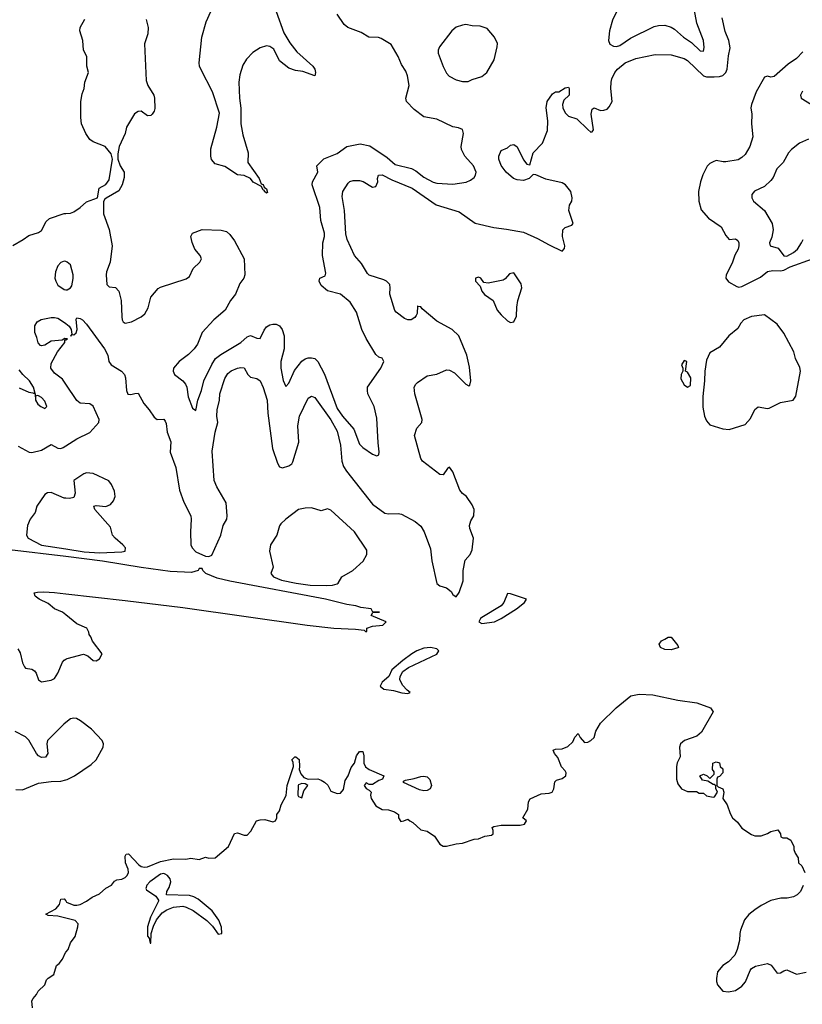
# Model space of a CAD drawing. Header units: inches. Extents: x 1384664 to 1536621, y 460766 to 646467.
# Tile 43 of 256: x 1459713 to 1464586, y 480388 to 486519. Entities that reach past the tile are written whole.
import ezdxf

# ---------------------------------------------------------------- set-up
doc = ezdxf.new("R2010")
doc.units = ezdxf.units.IN
doc.header["$MEASUREMENT"] = 0
doc.layers.add('B4458', color=7, linetype='Continuous')
doc.layers.add('B4468', color=7, linetype='Continuous')

msp = doc.modelspace()

# ---------------------------------------------------------------- linework, layer by layer
at = {"layer": 'B4458', "color": 5}
for points, elevation in [([(1459670, 485112.5), (1459735.2, 485150), (1459770, 485175.8), (1459830, 485193.6), (1459850, 485205.8), (1459878, 485262), (1459899.4, 485280.6), (1459990, 485312.1), (1460000, 485312.8)], 620), ([(1460000, 485012.7), (1459990, 485016), (1459970, 485007), (1459950, 484986), (1459936, 484950), (1459933.1, 484910), (1459937.4, 484890), (1459950, 484866), (1459990, 484839.3), (1460000, 484837.8)], 640), ([(1460000, 484532.7), (1459993.7, 484533.7), (1459976.9, 484523.1), (1459910, 484517.4), (1459870, 484493.1), (1459850, 484487.8), (1459842, 484490), (1459827.6, 484507.6), (1459820.9, 484540.9), (1459808.5, 484571.5), (1459808.1, 484611.9), (1459821.6, 484638.4), (1459847.7, 484652.3), (1459910, 484665.1), (1459930, 484665.6), (1459950, 484659.6), (1459993.1, 484633.1), (1460000, 484627.3)], 640), ([(1460000, 484250.4), (1459980, 484280), (1459930, 484319), (1459907.6, 484350), (1459910, 484378.4), (1459948.8, 484451.2), (1459994.4, 484510), (1459995.3, 484524.7), (1460000, 484526.6)], 640), ([(1459710, 484227.7), (1459770, 484199.7), (1459795.3, 484195.3), (1459808.9, 484188.8), (1459812, 484150), (1459825.7, 484125.7), (1459844.5, 484110), (1459870, 484098), (1459882, 484110), (1459870, 484144), (1459850, 484166), (1459830, 484177.3), (1459821.2, 484178.8), (1459814, 484174), (1459800.3, 484230), (1459774.2, 484270), (1459732.2, 484310), (1459710, 484338.4)], 620), ([(1459703.7, 483863.7), (1459773, 483827), (1459790, 483823.4), (1459850, 483838.7), (1459910, 483874.8), (1459950, 483851.4), (1459970, 483849.2), (1459984.7, 483855.3), (1460000, 483864.8)], 640), ([(1460000, 483539.4), (1459990, 483540.4), (1459910, 483574.5), (1459887.1, 483572.9), (1459870, 483563.6), (1459820.4, 483490), (1459810.2, 483449.8), (1459778.7, 483410), (1459762.3, 483370), (1459755.8, 483310), (1459766.7, 483290), (1459850, 483247.9), (1460000, 483223.6)], 660), ([(1460000, 483176.5), (1459650, 483219.1)], 640), ([(1460000, 482814.2), (1459980.8, 482830), (1459930, 482851.2), (1459890, 482884.6), (1459835.2, 482910), (1459810.2, 482930), (1459804.4, 482950), (1459824.8, 482955.2), (1459862.7, 482957.3), (1459930, 482952.4), (1460000, 482944.6)], 640), ([(1459701, 482601.1), (1459716.4, 482576.4), (1459730, 482515.1), (1459742.4, 482490), (1459750, 482480.7), (1459790, 482475.1), (1459805.4, 482465.4), (1459815.6, 482450), (1459829.6, 482409.6), (1459850, 482396.2), (1459910, 482407.2), (1459930, 482417.7), (1459950, 482449.7), (1459980.9, 482519.1), (1459990, 482530.7), (1460000, 482536.4)], 640), ([(1460000, 482142.7), (1459987.3, 482132.7), (1459886.4, 482030), (1459881.5, 482010), (1459888.9, 481950), (1459873.7, 481926.3), (1459850, 481924.2), (1459830, 481936), (1459818.8, 481950), (1459770, 482033.6), (1459750, 482053.8), (1459686.1, 482086.1)], 660), ([(1459690, 481725.8), (1459730, 481724.4), (1459830, 481764.4), (1459910, 481776.3), (1459970, 481777.6), (1460000, 481785.9)], 660), ([(1460000, 480924.1), (1459950, 480936.2), (1459890, 480941.2), (1459875.3, 480950), (1459938, 480982), (1459960.7, 481010), (1459970, 481042), (1459990, 481044.7), (1460000, 481031.8)], 640), ([(1459792.7, 480367.3), (1459788.7, 480410), (1459796.5, 480423.5), (1459819, 480450), (1459829.4, 480470.6), (1459869.2, 480510), (1459880.1, 480539.9), (1459890, 480551), (1459926.6, 480573.4), (1459942.7, 480630), (1459958.3, 480641.7), (1459979, 480670), (1459998, 480710), (1460000, 480712.3)], 640)]:
    msp.add_lwpolyline(points, dxfattribs=dict(at, elevation=elevation))
at = {"layer": 'B4468', "color": 5}
for points, elevation in [([(1463449.9, 486610.1), (1463403.5, 486516.5), (1463385.4, 486450), (1463380.1, 486390), (1463387.4, 486367.4), (1463410, 486354.1), (1463430, 486352.8), (1463450, 486358.4), (1463516.5, 486403.5), (1463664, 486476), (1463690, 486483.7), (1463730, 486484.8), (1463770, 486472.4), (1463790, 486459.9), (1463846.5, 486410), (1463896.4, 486376.4), (1463950, 486325.1), (1463970, 486322.7), (1463973.9, 486346.1), (1463970.5, 486390), (1463930, 486498), (1463908.1, 486610)], 620), ([(1460501.2, 486521.2), (1460513.5, 486470), (1460510.6, 486430), (1460490.6, 486369.4), (1460501.3, 486141.3), (1460510.7, 486110), (1460548.8, 486050), (1460551.9, 486030), (1460553.9, 485966.1), (1460551.1, 485948.9), (1460538, 485930), (1460530, 485923), (1460510, 485920.7), (1460470.5, 485950.5), (1460450, 485948), (1460427.3, 485932.8), (1460378.9, 485850), (1460369.7, 485810), (1460333.5, 485730), (1460324.7, 485684.7), (1460324, 485650), (1460338.9, 485610), (1460363.5, 485570), (1460363.5, 485536.5), (1460351.3, 485490), (1460330, 485453), (1460252, 485408), (1460240.9, 485399.1), (1460235.5, 485384.5), (1460235.8, 485310), (1460270, 485213.2), (1460289.7, 485110), (1460275.8, 485010), (1460253.6, 484950), (1460250.9, 484930.9), (1460256.8, 484870), (1460270, 484855.1), (1460310, 484850.7), (1460330, 484829.6), (1460345.7, 484770), (1460348.3, 484668.3), (1460350.6, 484650.6), (1460357.7, 484637.7), (1460370, 484628.9), (1460410, 484638.3), (1460470.6, 484669.4), (1460493.1, 484686.9), (1460514.1, 484725.9), (1460529.4, 484790.6), (1460575.2, 484844.8), (1460590, 484853.5), (1460750, 484905), (1460770, 484920.5), (1460793.4, 484970), (1460834.9, 485010), (1460845.2, 485030), (1460836.9, 485050), (1460803.5, 485090), (1460788.2, 485131.8), (1460778, 485170), (1460790.3, 485189.6), (1460850, 485212.9), (1460968.2, 485208.2), (1461000.5, 485200.5), (1461022, 485182), (1461050, 485142), (1461110.9, 485030), (1461114.6, 484930), (1461109.8, 484910), (1461084, 484876), (1461056.5, 484810), (1461026, 484770), (1460992.8, 484710), (1460922.7, 484650), (1460850, 484571.1), (1460820.5, 484499.5), (1460799.3, 484470), (1460764.9, 484435.1), (1460707.1, 484390), (1460671.1, 484350), (1460668.6, 484330), (1460676.3, 484310), (1460730, 484271.3), (1460745.7, 484250), (1460753.3, 484230), (1460761.3, 484170), (1460790, 484101.2), (1460810, 484086), (1460822.7, 484150), (1460846.3, 484210), (1460859.8, 484270), (1460908.8, 484371.2), (1460933.5, 484410), (1460964.7, 484435.3), (1461090.2, 484510), (1461130, 484544.5), (1461150, 484552.6), (1461190, 484536), (1461210, 484533.3), (1461234.6, 484585.4), (1461250, 484606.4), (1461270, 484619), (1461290, 484624), (1461310, 484622.9), (1461330, 484611.9), (1461347, 484590), (1461359.1, 484550), (1461359.9, 484470), (1461339.8, 484390), (1461338.5, 484350), (1461352.9, 484272.9), (1461370, 484235.1), (1461390, 484256.2), (1461424.8, 484335.3), (1461470, 484392.3), (1461490, 484406.6), (1461510, 484413.9), (1461530, 484414.5), (1461550, 484409), (1461570, 484389.8), (1461611.4, 484311.4), (1461690, 484098.6), (1461723.7, 484050), (1461793.9, 483970), (1461830, 483875.1), (1461850, 483854.4), (1461910, 483812.8), (1461936.4, 483803.6), (1461950, 483808.7), (1461951.7, 483828.3), (1461944.2, 483884.2), (1461937.3, 484037.3), (1461919.3, 484110), (1461881.7, 484190), (1461878, 484210), (1461879.5, 484230), (1461962.4, 484350), (1461980.7, 484390), (1461970, 484410.8), (1461950, 484418.8), (1461930, 484434.8), (1461870, 484533.4), (1461842.7, 484590), (1461810, 484698.4), (1461770, 484759.6), (1461710, 484810.3), (1461630, 484830.5), (1461590, 484863.8), (1461578, 484890), (1461582.8, 484910), (1461616.2, 484923.8), (1461618.6, 484941.4), (1461598, 485050), (1461599.7, 485130), (1461611.4, 485170), (1461611.3, 485190), (1461588.1, 485268.1), (1461581.3, 485350), (1461533.9, 485490), (1461536.6, 485510), (1461568.7, 485570), (1461564, 485610), (1461606.4, 485653.6), (1461690, 485686.5), (1461749.5, 485730.5), (1461833.2, 485746.8), (1461893.6, 485733.6), (1462001, 485661), (1462050, 485618), (1462152.3, 485592.3), (1462178.9, 485578.9), (1462230, 485539), (1462287.7, 485507.7), (1462310, 485500.7), (1462410, 485495.4), (1462492.6, 485507.4), (1462520.4, 485519.6), (1462543.2, 485536.8), (1462552, 485550), (1462554.3, 485570), (1462538.9, 485610), (1462484.9, 485670), (1462463.7, 485710), (1462461.3, 485730), (1462477.1, 485810), (1462470, 485836), (1462446, 485846), (1462410, 485852.2), (1462310, 485899.6), (1462230, 485913.4), (1462170, 485959.5), (1462121.1, 486010), (1462118.3, 486030), (1462137.3, 486110), (1462127.9, 486170), (1462118.1, 486198.1), (1462090, 486239.6), (1462069.5, 486289.5), (1462025.5, 486365.5), (1461962.9, 486402.9), (1461947.6, 486407.6), (1461887, 486410), (1461838.8, 486438.8), (1461756.9, 486470), (1461734.3, 486490), (1461690, 486553.4)], 620), ([(1461309.4, 486570), (1461357.9, 486437.9), (1461395.7, 486375.7), (1461439.6, 486319.6), (1461539.2, 486230), (1461551.1, 486210), (1461555.6, 486190), (1461550, 486169.6), (1461476.6, 486196.6), (1461430, 486203.2), (1461390, 486217.8), (1461330, 486262.6), (1461295.9, 486335.9), (1461271.6, 486351.7), (1461250, 486356.2), (1461210, 486344.3), (1461164.3, 486315.7), (1461125.8, 486274.2), (1461103.3, 486236.7), (1461083.4, 486176.6), (1461078.3, 486130), (1461082.4, 486030), (1461090.9, 485969.1), (1461090.1, 485870.1), (1461101.8, 485801.8), (1461134.9, 485690), (1461134, 485630), (1461203.7, 485530), (1461216.8, 485496.8), (1461230, 485492), (1461235.3, 485475.3), (1461250, 485466), (1461256.7, 485443.3), (1461250, 485439.3), (1461237.2, 485450), (1461236.5, 485456.5), (1461230, 485457.2), (1461219.7, 485479.7), (1461166.7, 485506.7), (1461150, 485529.2), (1461110, 485549), (1461070, 485553.2), (1460990, 485604.7), (1460930, 485622.2), (1460908.5, 485648.5), (1460902.9, 485670), (1460904.2, 485715.8), (1460939.8, 485850), (1460958, 485938), (1460913.9, 486070), (1460840.4, 486210), (1460832.1, 486230), (1460830.8, 486250), (1460847.3, 486410), (1460874.2, 486505.8), (1460902.6, 486570)], 580), ([(1460000, 484627.3), (1460020.7, 484610), (1460033.2, 484590), (1460038, 484562), (1460029, 484549), (1460041, 484559), (1460050, 484557.2), (1460066, 484570), (1460070.5, 484590), (1460064.9, 484655.1), (1460070, 484662), (1460090, 484659.3), (1460104, 484650), (1460130, 484622.7), (1460240.7, 484470), (1460261.2, 484430), (1460267.8, 484390), (1460282.4, 484370), (1460347, 484330), (1460365.1, 484310), (1460371.8, 484290), (1460378.9, 484210), (1460386.9, 484186.9), (1460404.5, 484184.5), (1460430, 484192.3), (1460450, 484192.7), (1460486.6, 484130), (1460519.7, 484090), (1460550, 484043.5), (1460570, 484029.8), (1460610, 484031), (1460619.8, 484019.8), (1460625.6, 484005.6), (1460630.6, 483950), (1460654.9, 483890), (1460650, 483826), (1460684.6, 483730), (1460709.2, 483590), (1460735.7, 483515.7), (1460778, 483430), (1460781.1, 483410), (1460776.1, 483330), (1460778.9, 483250), (1460786.3, 483230), (1460810, 483204.7), (1460870, 483179.2), (1460890, 483176.9), (1460910, 483185.6), (1460965.2, 483310), (1460980.2, 483370), (1461002, 483410), (1461004.7, 483430), (1460998, 483510), (1460940.2, 483610), (1460925, 483650), (1460912, 483832), (1460930.1, 483950), (1460947.4, 484010), (1460940.8, 484050), (1460941.9, 484090), (1460956.8, 484150), (1460960.2, 484190), (1460990, 484284.2), (1461010, 484315.1), (1461030, 484332.8), (1461070, 484349.7), (1461090, 484353.5), (1461110, 484351.2), (1461134.7, 484310), (1461150, 484293.3), (1461190, 484284), (1461210, 484271.1), (1461230, 484229.3), (1461254.1, 484150), (1461257.9, 484070), (1461288.2, 483850), (1461318, 483758), (1461330, 483734.5), (1461350, 483729.7), (1461390, 483740.4), (1461406.9, 483753.1), (1461414.6, 483765.4), (1461451.1, 483888.9), (1461445.4, 483990), (1461454.9, 484050), (1461510, 484161.6), (1461530, 484175.6), (1461550, 484166.3), (1461650, 484027.7), (1461690, 483956.9), (1461709.9, 483870.2), (1461718.9, 483770), (1461730, 483736), (1461747.4, 483707.4), (1461910, 483501.7), (1461986.4, 483446.4), (1462010, 483441.5), (1462070, 483444.3), (1462090, 483439.4), (1462174.8, 483394.8), (1462210, 483366.4), (1462231.9, 483330), (1462270, 483223.7), (1462279.2, 483150), (1462309.5, 483009.5), (1462330, 482993.2), (1462370, 482981.6), (1462398.7, 482958.7), (1462410, 482939.3), (1462430, 482925.2), (1462448.5, 482951.5), (1462474.6, 483025.4), (1462474.9, 483090), (1462486.6, 483153.4), (1462517.3, 483190), (1462530, 483218), (1462538.7, 483290), (1462516.1, 483350), (1462514.3, 483370), (1462522.2, 483397.8), (1462540.5, 483430), (1462543.8, 483470), (1462530, 483499.1), (1462494.4, 483550), (1462470, 483568.4), (1462453.8, 483590), (1462410, 483703.8), (1462390, 483733), (1462375.9, 483724.1), (1462350, 483684.4), (1462330, 483687), (1462220.5, 483770), (1462210, 483786.8), (1462171.8, 483930), (1462184.9, 483975.1), (1462217.3, 484010), (1462219.3, 484030), (1462173.2, 484190), (1462169.4, 484230), (1462179.6, 484250), (1462190, 484259.7), (1462250, 484300.9), (1462310, 484311.2), (1462370, 484339.1), (1462390, 484336.4), (1462421, 484321.1), (1462490, 484249.7), (1462510, 484239.5), (1462516.7, 484243.3), (1462522.4, 484270), (1462514.6, 484354.6), (1462497.1, 484430), (1462447.7, 484550), (1462404.9, 484590), (1462310, 484642.8), (1462219.3, 484719.3), (1462210, 484732.2), (1462193.4, 484733.4), (1462190, 484738), (1462188, 484690), (1462182.5, 484677.5), (1462174.4, 484665.6), (1462150, 484650.3), (1462130, 484650.3), (1462110, 484658.7), (1462057.1, 484697.1), (1462048.2, 484708.2), (1462016.9, 484810), (1462020.5, 484850), (1462017.3, 484870), (1461997.3, 484890), (1461979.6, 484899.6), (1461889.1, 484929.1), (1461878, 484938), (1461841, 485001), (1461798, 485050), (1461752.4, 485150), (1461744.8, 485184.8), (1461736.2, 485330), (1461722, 485418), (1461725.2, 485450), (1461758.9, 485501.1), (1461769, 485511), (1461790, 485518.7), (1461830, 485518.3), (1461851.4, 485511.4), (1461910, 485476.4), (1461930, 485479.6), (1461942.3, 485510), (1461942, 485530), (1461948, 485550), (1461970, 485552.5), (1462030, 485521), (1462156, 485470), (1462307.3, 485367.2), (1462450, 485323.5), (1462550, 485252.8), (1462664.9, 485224.9), (1462744.3, 485215.7), (1462850, 485195.4), (1462937.4, 485157.4), (1463010, 485116.2), (1463090, 485078.4), (1463105.8, 485094.2), (1463106.4, 485110), (1463093.4, 485170), (1463095.5, 485210), (1463110, 485224.5), (1463150, 485239.3), (1463159.1, 485250), (1463131.8, 485330), (1463135.8, 485364.2), (1463150.7, 485390), (1463154, 485410), (1463144.7, 485450), (1463110.5, 485490.5), (1463090, 485502.8), (1462990, 485527), (1462926.3, 485553.7), (1462910, 485556), (1462886, 485530), (1462850, 485518.5), (1462810, 485521.4), (1462787.7, 485530), (1462741.1, 485570), (1462710, 485610.5), (1462697.3, 485650), (1462696.5, 485670), (1462710, 485705.1), (1462750, 485722.2), (1462770, 485736.9), (1462790, 485742.2), (1462810, 485727.8), (1462850, 485647), (1462870, 485619.5), (1462890, 485615.3), (1462910, 485689.2), (1462967.3, 485750), (1462998.4, 485830), (1463001.1, 485890), (1462990.3, 485970), (1462997.1, 486010), (1463030, 486057), (1463050, 486069.4), (1463070.7, 486069.3), (1463110, 486095.3), (1463130, 486098), (1463134, 486090), (1463134, 486050), (1463102, 486018), (1463092.7, 485990), (1463095.1, 485970), (1463110, 485939), (1463130, 485919.3), (1463182.5, 485902.5), (1463250, 485835.1), (1463270, 485819.3), (1463278.5, 485821.5), (1463286.8, 485833.2), (1463270.3, 485930), (1463278.4, 485961.6), (1463290, 485971.2), (1463330, 485954), (1463350, 485955.4), (1463370, 485962.4), (1463384.2, 485975.8), (1463402.3, 486010), (1463393.2, 486090), (1463394.9, 486130), (1463399.5, 486150), (1463418.4, 486190), (1463434.4, 486210), (1463482.4, 486250), (1463550, 486277.2), (1463670, 486303.1), (1463770, 486300.4), (1463850, 486278), (1463870, 486264.7), (1463970, 486169), (1463990, 486163.8), (1464036.5, 486163.5), (1464070, 486165.2), (1464090, 486172.4), (1464109.2, 486190), (1464118.7, 486210), (1464125.7, 486294.3), (1464136.7, 486343.3), (1464127.3, 486390), (1464105, 486445), (1464085.8, 486530)], 640), ([(1460000, 485312.8), (1460030, 485314.7), (1460050, 485322.4), (1460090.8, 485349.2), (1460130, 485385.7), (1460198, 485410), (1460208, 485470), (1460250, 485492), (1460270, 485521.2), (1460291.3, 485650), (1460282.8, 485682.8), (1460246, 485730), (1460170, 485758.5), (1460150, 485774), (1460124.3, 485810), (1460098.6, 485870), (1460093.2, 485910), (1460093.5, 486010), (1460103.2, 486056.8), (1460115.8, 486090), (1460118.9, 486130), (1460141.3, 486190), (1460130.5, 486230), (1460130.5, 486290), (1460110.4, 486330), (1460107.2, 486390), (1460088.1, 486450), (1460090.4, 486470), (1460118.3, 486521.7)], 620), ([(1464590, 486319.5), (1464550, 486277.4), (1464498.3, 486241.7), (1464410, 486164.9), (1464390, 486160.4), (1464370, 486168), (1464350, 486160.7), (1464298.9, 486070), (1464269.3, 485990), (1464266, 485970), (1464272.3, 485930), (1464269.5, 485870.5), (1464277.2, 485790), (1464259, 485730), (1464230, 485680.3), (1464210, 485660.3), (1464187, 485647), (1464110, 485634.4), (1464093.4, 485633.4), (1464050, 485642.8), (1464030, 485634.8), (1464010, 485624), (1463993, 485607), (1463966.7, 485553.3), (1463951.5, 485510), (1463940.5, 485450), (1463942.4, 485390), (1463955.8, 485335.8), (1464002.3, 485282.3), (1464080.7, 485230), (1464110, 485174.5), (1464130, 485149.4), (1464170, 485154), (1464183.6, 485143.6), (1464189.7, 485129.7), (1464190.9, 485110), (1464185.8, 485090), (1464166.7, 485053.3), (1464150, 485003.6), (1464111.2, 484930), (1464109.7, 484909.7), (1464125.8, 484885.8), (1464177.3, 484857.2), (1464190, 484854), (1464210, 484858.5), (1464324.8, 484915.2), (1464370, 484950.6), (1464402.3, 484957.7), (1464450, 484955.4), (1464470, 484959.8), (1464510, 484979.8), (1464650.2, 485030)], 640), ([(1464586.6, 486073.4), (1464574, 486050), (1464578.5, 486030), (1464670, 485974.7)], 620), ([(1464624.7, 485775.3), (1464568.7, 485750), (1464517.8, 485710), (1464499.8, 485690), (1464465.6, 485630), (1464427.7, 485590), (1464403.5, 485536.5), (1464390, 485517.6), (1464350, 485480.3), (1464288.1, 485451.9), (1464271.8, 485430), (1464272.4, 485410), (1464282.5, 485390), (1464350.8, 485330), (1464398.9, 485250), (1464403.8, 485210), (1464395.2, 485164.8), (1464382.4, 485130), (1464386.6, 485110), (1464436, 485096), (1464470, 485048.4), (1464490, 485047), (1464531.3, 485070), (1464555.9, 485090), (1464581.7, 485130), (1464590.1, 485150)], 620), ([(1460000, 484837.8), (1460010, 484836.3), (1460030, 484850.5), (1460037.1, 484862.9), (1460047.1, 484907.1), (1460046.9, 484930), (1460030, 484992.7), (1460010, 485009.4), (1460000, 485012.7)], 640), ([(1460000, 484526.6), (1460011, 484531), (1460000, 484532.7)], 640), ([(1460000, 483864.8), (1460070, 483908.5), (1460150, 483948.3), (1460205.3, 484010), (1460207.6, 484030), (1460170, 484112.7), (1460150, 484127), (1460090, 484132), (1460070, 484147.2), (1460000, 484250.4)], 640), ([(1460000, 483223.6), (1460115, 483205), (1460210, 483199), (1460350, 483205.2), (1460369.2, 483210), (1460372, 483230), (1460355.6, 483250), (1460307.3, 483290), (1460292, 483310), (1460278.3, 483358.3), (1460182, 483470), (1460175.3, 483490), (1460190, 483493.4), (1460250, 483488.9), (1460278.6, 483501.4), (1460297.3, 483522.8), (1460308.4, 483550), (1460304.2, 483584.2), (1460285.1, 483625.1), (1460268, 483648), (1460170, 483693.3), (1460130, 483698.4), (1460112.3, 483692.3), (1460050.6, 483650), (1460058.3, 483570), (1460050, 483544.5), (1460022.6, 483537.4), (1460000, 483539.4)], 660), ([(1460000, 482944.6), (1460370, 482903.1), (1460730, 482858.6), (1461504, 482750), (1461668.7, 482730), (1461804.5, 482724.5), (1461858, 482718), (1461866, 482710), (1461874, 482710), (1461874, 482730), (1461910, 482742), (1461974, 482750), (1461994, 482770), (1461902, 482810), (1461912, 482828), (1461954, 482830), (1461911, 482831), (1461901, 482850), (1461838.3, 482858.3), (1461806, 482870), (1461750, 482877.6), (1461617.3, 482910), (1461022.1, 483022.1), (1460942.5, 483042.5), (1460872.7, 483070), (1460854, 483090), (1460850, 483102), (1460830, 483102), (1460825.2, 483090), (1460783.1, 483076.9), (1460650, 483084.2), (1460470, 483107.1), (1460230, 483148.5), (1460000, 483176.5)], 640), ([(1460000, 482536.4), (1460010, 482542.1), (1460110, 482568.7), (1460138.6, 482558.6), (1460170, 482529.6), (1460190, 482526.6), (1460210, 482539), (1460226, 482570), (1460167.7, 482650), (1460156.8, 482676.8), (1460146, 482690), (1460144.7, 482704.7), (1460132, 482730), (1460070, 482756.4), (1460000, 482814.2)], 640), ([(1460000, 481031.8), (1460005.1, 481025.1), (1460050, 481005.7), (1460070, 481004.6), (1460090, 481010.3), (1460129.4, 481030), (1460163.9, 481056.1), (1460210, 481076.3), (1460249.5, 481110.5), (1460285.2, 481130), (1460304.1, 481155.9), (1460317.5, 481162.5), (1460350, 481167.2), (1460370, 481178.4), (1460382.9, 481190), (1460391.5, 481210), (1460389.5, 481230), (1460372, 481270), (1460369.6, 481310.4), (1460376.4, 481323.6), (1460390, 481326), (1460456.1, 481256.1), (1460470, 481246.7), (1460490, 481242), (1460510, 481244.9), (1460590, 481278), (1460670, 481294.9), (1460747.6, 481292.4), (1460779.1, 481299.1), (1460830, 481291), (1460870, 481304.7), (1460890, 481298), (1460930, 481301), (1461014, 481370), (1461050, 481451.3), (1461070, 481456), (1461110, 481441), (1461130, 481442), (1461153.2, 481466.8), (1461188.7, 481530), (1461210, 481538), (1461239.8, 481539.8), (1461290, 481524.7), (1461306, 481530), (1461314, 481550), (1461315.3, 481570), (1461330, 481592), (1461341.2, 481630), (1461372.1, 481687.9), (1461379.5, 481750), (1461417.2, 481870), (1461416.5, 481896.5), (1461408, 481910), (1461426, 481930), (1461432, 481930), (1461453, 481913), (1461456.3, 481870), (1461453, 481850), (1461463.4, 481823.4), (1461481.4, 481801.4), (1461510, 481790.7), (1461570, 481793), (1461590, 481784.9), (1461612.1, 481772.1), (1461632.3, 481752.3), (1461650, 481716), (1461690, 481701), (1461710, 481704), (1461730, 481726.8), (1461738.9, 481781.1), (1461757.6, 481810), (1461778, 481862), (1461797.6, 481890), (1461810, 481936), (1461830, 481962.8), (1461850, 481962), (1461855.9, 481935.9), (1461855.5, 481890), (1461866.1, 481866.1), (1461890, 481850.6), (1461981, 481810), (1461971.3, 481790), (1461950, 481782.7), (1461910, 481758), (1461890, 481758), (1461870, 481768), (1461858, 481750), (1461870, 481732), (1461890, 481722), (1461902, 481710), (1461898, 481690), (1461902, 481670), (1461930, 481624.7), (1461970, 481601), (1462010, 481598.8), (1462047.1, 481587.1), (1462072, 481570), (1462072, 481550), (1462086.8, 481526.8), (1462106, 481530), (1462130, 481542), (1462142, 481530), (1462160.7, 481520.7), (1462210, 481475.5), (1462250, 481466), (1462296.3, 481436.3), (1462330, 481384.9), (1462350, 481373.4), (1462370, 481373), (1462430, 481387.6), (1462470, 481391.9), (1462543.8, 481416.2), (1462570, 481419.5), (1462610, 481436.3), (1462650, 481442), (1462661.2, 481450), (1462661.2, 481470), (1462654, 481490), (1462664.4, 481495.6), (1462710, 481504.2), (1462830, 481503), (1462855.3, 481510), (1462869.2, 481530), (1462846.6, 481550), (1462876.5, 481603.5), (1462881.2, 481650), (1462892.1, 481667.9), (1462961, 481699), (1463010, 481702), (1463029.2, 481710), (1463038, 481730), (1463046, 481774), (1463056, 481784), (1463090, 481793.4), (1463113.3, 481810), (1463114.7, 481830), (1463110, 481841.2), (1463087.3, 481867.3), (1463064.4, 481924.4), (1463043.7, 481950), (1463035.3, 481970), (1463050, 481976.3), (1463090, 481979.5), (1463127, 481993), (1463157.2, 482022.8), (1463170, 482052), (1463190, 482074), (1463202, 482050), (1463230, 482018), (1463250, 482021), (1463270, 482031), (1463289, 482050), (1463299.3, 482090), (1463330, 482139.1), (1463426.5, 482233.5), (1463517.2, 482310), (1463570, 482318.6), (1463656.2, 482316.2), (1463810, 482281.2), (1463930, 482266), (1464013.4, 482233.4), (1464030.7, 482210), (1463957.5, 482082.5), (1463930, 482057.2), (1463852, 482030), (1463826.8, 482010), (1463821, 481990), (1463824.7, 481930), (1463807.5, 481892.5), (1463802.8, 481870), (1463802.8, 481790), (1463810, 481762), (1463834, 481730), (1463870, 481714), (1463927.3, 481712.7), (1463943.6, 481703.6), (1463970, 481702), (1463990, 481686), (1464030, 481678), (1464039, 481681), (1464058, 481710), (1464048, 481732), (1464048, 481748), (1464038, 481758), (1464030, 481758), (1463998, 481778), (1463964.7, 481784.7), (1463948.7, 481810), (1463970, 481822), (1463994, 481810), (1464010, 481794), (1464038, 481822), (1464036.4, 481836.4), (1464026, 481850), (1464028, 481890), (1464050, 481898), (1464070, 481892), (1464074, 481870), (1464090, 481854), (1464091.3, 481830), (1464070, 481806), (1464058, 481802), (1464054, 481790), (1464054, 481750), (1464062, 481742), (1464091, 481731), (1464098, 481710), (1464092, 481670), (1464118, 481630), (1464136.9, 481576.9), (1464152, 481550), (1464182, 481522), (1464210, 481484.7), (1464270, 481444.7), (1464290, 481438), (1464330, 481438), (1464370, 481451.3), (1464390, 481464.7), (1464434, 481474), (1464450.7, 481450.7), (1464451.6, 481431.6), (1464465.4, 481425.4), (1464490, 481424.7), (1464514, 481410), (1464532, 481370), (1464532.7, 481352.7), (1464542, 481330), (1464559.6, 481299.6), (1464562, 481270), (1464582, 481250), (1464602, 481210)], 640), ([(1460000, 481785.9), (1460010, 481788.7), (1460055.1, 481810), (1460158.6, 481881.4), (1460189.8, 481910.2), (1460234, 481990), (1460234.3, 482010), (1460226.6, 482030), (1460160.7, 482100.7), (1460092.8, 482152.8), (1460067.2, 482167.1), (1460050, 482170.8), (1460030, 482166.3), (1460000, 482142.7)], 660), ([(1464591.6, 481128.4), (1464574, 481090), (1464554, 481070), (1464530, 481058), (1464491.1, 481048.8), (1464451.6, 481048.4), (1464390, 481035.3), (1464330, 481004), (1464290, 480977.2), (1464252.8, 480947.2), (1464226.2, 480913.8), (1464201, 480850), (1464196, 480830), (1464195.3, 480784.7), (1464181, 480730), (1464165.4, 480694.6), (1464126.4, 480653.6), (1464090, 480629), (1464058.8, 480590), (1464050.8, 480550), (1464050.8, 480530), (1464057.3, 480510), (1464090, 480470.8), (1464126, 480466), (1464170, 480474.8), (1464210, 480501), (1464231.9, 480528.1), (1464261.2, 480598.8), (1464270, 480611), (1464293.8, 480626.2), (1464370, 480642), (1464392.2, 480632.2), (1464430, 480582.8), (1464450, 480584.9), (1464470, 480597.3), (1464490, 480602), (1464550, 480575.5), (1464610, 480587.7)], 640), ([(1460000, 480712.3), (1460015.3, 480730), (1460029.1, 480770.9), (1460059, 480810), (1460075.3, 480870), (1460078, 480890), (1460058, 480910), (1460000, 480924.1)], 640)]:
    msp.add_lwpolyline(points, dxfattribs=dict(at, elevation=elevation))
for points, elevation in [([(1462490, 486488.3), (1462470, 486486), (1462430, 486472.1), (1462403.7, 486450), (1462326, 486350), (1462318, 486330), (1462318.5, 486310), (1462350, 486227.3), (1462370, 486186.8), (1462387.2, 486167.2), (1462430, 486144), (1462470, 486133.4), (1462506.3, 486133.7), (1462530, 486146.8), (1462590, 486164.4), (1462622, 486190), (1462668.2, 486270), (1462686.9, 486350), (1462687.1, 486370), (1462669.8, 486410), (1462623.7, 486463.7), (1462579.6, 486479.6), (1462530, 486480.4)], 640), ([(1462790, 484942.7), (1462763.7, 484936.3), (1462735.1, 484904.9), (1462722.8, 484897.2), (1462630, 484878.9), (1462603, 484883), (1462585.2, 484910), (1462570, 484916.3), (1462551, 484910), (1462550.7, 484890), (1462579.9, 484859.9), (1462590, 484828), (1462607.3, 484807.3), (1462660.5, 484770), (1462685.7, 484710), (1462710, 484680.4), (1462750, 484643.8), (1462770, 484634), (1462790, 484638), (1462806.8, 484673.2), (1462808, 484730), (1462814.3, 484770), (1462839.7, 484850), (1462834.5, 484874.5)], 660), ([(1464350, 484682), (1464270, 484672), (1464221.6, 484650), (1464203.7, 484630), (1464184.6, 484595.4), (1464128, 484550), (1464070, 484479), (1464010, 484445.2), (1463990, 484399), (1463978.5, 484330), (1463977.7, 484270), (1463966.4, 484173.6), (1463967.1, 484107.1), (1463976.5, 484050), (1463990, 484020.7), (1464010, 483997.3), (1464090, 483970.5), (1464130, 483968), (1464230, 483998.8), (1464263.3, 484036.7), (1464290, 484091), (1464310, 484107.7), (1464370, 484098), (1464379.6, 484100.4), (1464450, 484134.7), (1464529.7, 484150.3), (1464544.8, 484175.3), (1464573.5, 484330), (1464570, 484352.7), (1464543.9, 484410), (1464533.2, 484450), (1464470, 484567.3), (1464430, 484622.7)], 660), ([(1463850, 484398), (1463834, 484370), (1463842, 484350), (1463842, 484330), (1463830.8, 484309.2), (1463830, 484282), (1463850, 484246), (1463870, 484231.3), (1463890, 484242), (1463891.8, 484290), (1463870, 484324), (1463858, 484330), (1463866, 484390)], 660), ([(1461530, 483480.2), (1461490, 483478.4), (1461450, 483469.8), (1461370.2, 483409.8), (1461340.1, 483379.9), (1461331.9, 483368.1), (1461314.4, 483310), (1461274, 483250), (1461269, 483210), (1461292, 483110), (1461277.1, 483070), (1461292.7, 483050), (1461342.4, 483030), (1461434, 483010), (1461521.3, 482998.7), (1461623.7, 482996.3), (1461661.6, 482998.4), (1461690, 483007.2), (1461696, 483010), (1461719.5, 483050), (1461787.3, 483090), (1461851.9, 483148), (1461875.1, 483190), (1461875.3, 483215.3), (1461796.9, 483330), (1461650, 483464.5), (1461630, 483473.6), (1461590, 483460.5)], 660), ([(1462750, 482946.3), (1462727.1, 482890), (1462711, 482869), (1462590, 482797), (1462581.3, 482790), (1462572, 482770), (1462590, 482759.1), (1462670, 482769.7), (1462711.4, 482790), (1462805.6, 482850), (1462856.9, 482890), (1462869.4, 482910), (1462770, 482944.8)], 660), ([(1463770, 482595.1), (1463730, 482597.7), (1463702.9, 482610), (1463695.1, 482630), (1463710, 482650.8), (1463730, 482662.8), (1463750, 482674), (1463770, 482674), (1463810, 482622), (1463814, 482610), (1463810, 482607)], 640), ([(1462270.4, 482610.4), (1462230, 482605.8), (1462186.5, 482590), (1462155, 482570), (1462099.7, 482530), (1462030.4, 482470), (1462010.8, 482430), (1461970, 482394.5), (1461957.1, 482370), (1461981, 482350), (1462041.5, 482341.5), (1462092.1, 482327.9), (1462130, 482324.6), (1462145.2, 482330), (1462124.7, 482344.7), (1462096.3, 482376.3), (1462079.6, 482410), (1462082.4, 482430), (1462098.6, 482461.4), (1462133.9, 482486.1), (1462311.1, 482568.9), (1462322.5, 482590), (1462310, 482602.2)], 660), ([(1461470, 481764), (1461450, 481755.3), (1461447.3, 481750), (1461444.7, 481690), (1461450, 481682), (1461470, 481674), (1461482, 481718), (1461508, 481750), (1461490, 481762)], 640), ([(1462230, 481717.2), (1462203.5, 481723.5), (1462102, 481770), (1462103.1, 481776.9), (1462115.3, 481784.7), (1462170, 481793.7), (1462210, 481807.4), (1462230, 481809), (1462250, 481804.6), (1462267.3, 481787.3), (1462276.5, 481750), (1462268.2, 481730), (1462250, 481719.1)], 640), ([(1460610, 481202), (1460590, 481198.4), (1460522.8, 481150), (1460504.9, 481130), (1460498, 481110), (1460502, 481102), (1460561.4, 481061.4), (1460577.3, 481037.3), (1460577.3, 481030), (1460528.4, 480931.6), (1460508.2, 480870), (1460510, 480812), (1460519.6, 480799.6), (1460524.7, 480770), (1460530, 480768), (1460532.9, 480830), (1460545.9, 480874.1), (1460564.7, 480915.3), (1460601.3, 480958.7), (1460630, 480976.8), (1460670, 480992.9), (1460730, 480998.5), (1460750, 480994.2), (1460793.3, 480973.4), (1460878.5, 480910), (1460914, 480874), (1460950, 480825.7), (1460971.4, 480828.6), (1460970, 480869), (1460952.3, 480912.3), (1460911.2, 480971.2), (1460823.9, 481043.9), (1460798.5, 481058.5), (1460770, 481066.6), (1460628, 481070), (1460628.7, 481090), (1460644.1, 481115.9), (1460654, 481150), (1460649.3, 481170), (1460634, 481190), (1460618.7, 481198.7)], 640)]:
    msp.add_lwpolyline(points, close=True, dxfattribs=dict(at, elevation=elevation))

doc.saveas('drawing.dxf')
